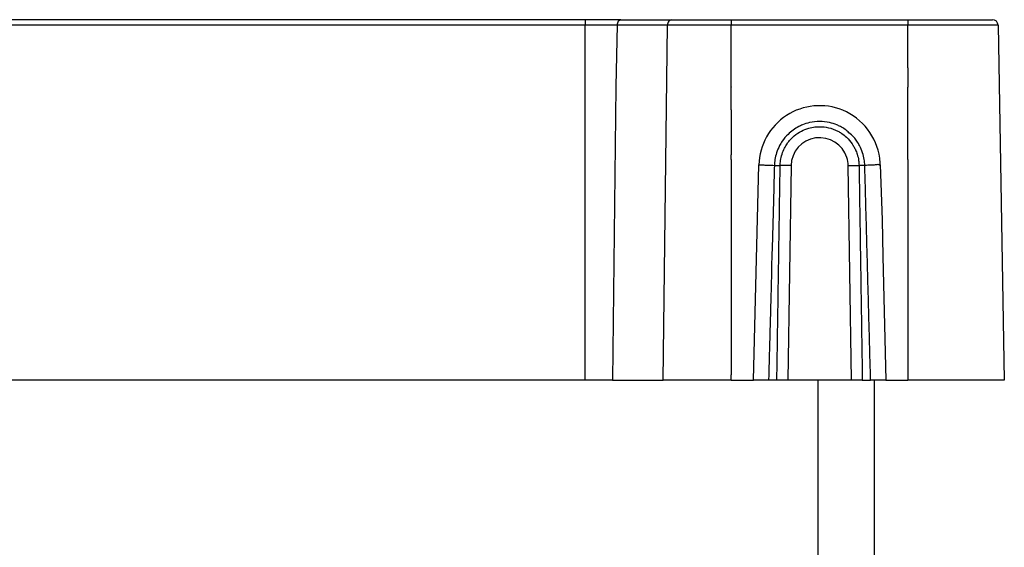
# Model space of a CAD drawing. Header units: millimetres. Extents: x -183 to 9, y -80 to 303.
# Tile 21 of 21: x -79 to 9, y 256 to 303. Entities that reach past the tile are written whole.
import ezdxf

# ---------------------------------------------------------------- set-up
doc = ezdxf.new("R2010")
doc.units = ezdxf.units.MM

# ---------------------------------------------------------------- blocks, each defined once
blk = doc.blocks.new('Blechschraube_ISO14585-ST4_2x16_3__24', base_point=(-3, 289.6))
at = {"color": 1, "linetype": 'Continuous'}
for p, q in [((0, 298.223), (0, 296.55)), ((0, 296.55), (0, 296.5))]:
    blk.add_line(p, q, dxfattribs=at)
blk.add_open_spline([(-2.631, 289.652), (-2.637, 289.651), (-2.653, 289.648), (-2.723, 289.638), (-2.841, 289.621), (-2.947, 289.607), (-3, 289.6)], degree=3, knots=[0, 0, 0, 0, 0.0158019, 0.0503498, 0.2119834, 0.3722652, 0.3722652, 0.3722652, 0.3722652], dxfattribs=at)
blk = doc.blocks.new('Rueckplatte__25', base_point=(-158.317, 294.5))
at = {"color": 1, "linetype": 'Continuous'}
for p, q in [((-28.654, 294.5), (-28.654, 296.5)), ((-15.683, 294.5), (-15.683, 296.5))]:
    blk.add_line(p, q, dxfattribs=at)
blk = doc.blocks.new('Typenschild-S60-PSU-Kopie-L5_0007851-schwarz__26', base_point=(-158.317, 296.5))
at = {"color": 1, "linetype": 'Continuous'}
for p, q in [((-25.949, 296.6), (-25.949, 296.55)), ((-15.683, 296.55), (-15.683, 296.5))]:
    blk.add_line(p, q, dxfattribs=at)
blk = doc.blocks.new('Typenschild-S60-PSU__27', base_point=(-158.317, 296.5))
at = {"color": 1, "linetype": 'Continuous'}
blk.add_line((-15.683, 296.55), (-15.683, 296.5), dxfattribs=at)
blk = doc.blocks.new('Gehaeuseschale-unten-L5_0007876-schwarz__35', base_point=(-171, -19.5))
at = {"color": 1, "linetype": 'Continuous'}
blk.add_line((-8, 270.5), (-8, -19.5), dxfattribs=at)
at = {"color": 7, "linetype": 'Continuous'}
blk.add_line((-3, 270.5), (-3, 252.661), dxfattribs=at)
blk = doc.blocks.new('Gehaeuseschale-unten__36', base_point=(-171, -19.5))
at = {"color": 1, "linetype": 'Continuous'}
blk.add_line((-8, 270.5), (-8, -19.5), dxfattribs=at)
at = {"color": 7, "linetype": 'Continuous'}
blk.add_line((-3, 270.5), (-3, 252.661), dxfattribs=at)
blk = doc.blocks.new('Gehaeuseschale-oben__37', base_point=(-171, -19.5))
at = {"color": 1, "linetype": 'Continuous'}
blk.add_line((-8, 270.5), (-8, -19.5), dxfattribs=at)
at = {"color": 7, "linetype": 'Continuous'}
blk.add_line((-3, 270.5), (-3, 252.661), dxfattribs=at)
blk = doc.blocks.new('Gehaeuseschale-oben-L5_0007875-schwarz__38', base_point=(-171, -19.5))
at = {"color": 1, "linetype": 'Continuous'}
blk.add_line((-8, 270.5), (-8, -19.5), dxfattribs=at)
at = {"color": 7, "linetype": 'Continuous'}
blk.add_line((-3, 270.5), (-3, 252.661), dxfattribs=at)
blk = doc.blocks.new('Verbindungsteil__40', base_point=(-182.559, 270.5))
at = {"color": 7, "linetype": 'Continuous'}
for p, q in [((-28.657, 302.5), (-145.343, 302.5)), ((-25.481, 302.5), (-28.657, 302.5)), ((-25.481, 302.5), (-23.446, 302.5)), ((-23.446, 302.5), (-20.996, 302.5)), ((-20.996, 302.5), (-18.961, 302.5)), ((-18.961, 302.5), (-15.686, 302.5)), ((-15.686, 302.5), (-2.369, 302.5)), ((-2.369, 302.5), (-0.211, 302.5)), ((-0.211, 302.5), (0, 302.5)), ((0, 302.5), (0.509, 302.5)), ((0.509, 302.5), (1.824, 302.5)), ((1.824, 302.5), (3.275, 302.5)), ((3.275, 302.5), (5.309, 302.5)), ((5.309, 302.5), (7.509, 302.5)), ((8.009, 302.009), (8.559, 270.5)), ((-28.657, 270.5), (-145.343, 270.5)), ((-26.223, 270.5), (-28.657, 270.5)), ((-26.223, 270.5), (-22.607, 270.5)), ((-22.607, 270.5), (-21.971, 270.5)), ((-21.971, 270.5), (-21.738, 270.5)), ((-19.569, 270.5), (-21.738, 270.5)), ((-15.686, 270.5), (-19.569, 270.5)), ((-15.686, 270.5), (-13.719, 270.5)), ((-12.375, 270.5), (-13.719, 270.5)), ((-11.638, 270.5), (-12.375, 270.5)), ((-10.669, 270.5), (-11.638, 270.5)), ((-9.455, 270.5), (-10.669, 270.5)), ((-8.68, 270.5), (-9.455, 270.5)), ((-8, 270.5), (-8.68, 270.5)), ((-7.007, 270.5), (-8, 270.5)), ((-6.232, 270.5), (-7.007, 270.5)), ((-5.017, 270.5), (-6.232, 270.5)), ((-4.049, 270.5), (-5.017, 270.5)), ((-4.049, 270.5), (-3.311, 270.5)), ((-1.968, 270.5), (-3.311, 270.5)), ((-1.968, 270.5), (-1.79, 270.5)), ((-1.79, 270.5), (-0.474, 270.5)), ((-0.474, 270.5), (0, 270.5)), ((0.309, 270.5), (0, 270.5)), ((0.949, 270.5), (0.309, 270.5)), ((1.559, 270.5), (0.949, 270.5)), ((2.567, 270.5), (1.559, 270.5)), ((3.142, 270.5), (2.567, 270.5)), ((4.813, 270.5), (3.142, 270.5)), ((6.052, 270.5), (4.813, 270.5)), ((8.559, 270.5), (6.052, 270.5))]:
    blk.add_line(p, q, dxfattribs=at)
at = {"color": 1, "linetype": 'Continuous'}
for p, q in [((-28.657, 302.009), (-145.343, 302.009)), ((-28.657, 302.5), (-28.657, 302.009)), ((-28.657, 296.6), (-28.657, 302.009)), ((-25.834, 302.009), (-28.657, 302.009)), ((-25.834, 302.009), (-25.949, 296.6)), ((-23.093, 302.009), (-25.834, 302.009)), ((-21.349, 302.009), (-23.093, 302.009)), ((-21.738, 270.5), (-21.349, 302.009)), ((-18.607, 302.009), (-21.349, 302.009)), ((-15.686, 302.009), (-18.607, 302.009)), ((-15.686, 302.5), (-15.686, 302.009)), ((-15.686, 296.6), (-15.686, 302.009)), ((-2.869, 302.009), (-15.686, 302.009)), ((-0.564, 302.009), (-2.869, 302.009)), ((0, 302.009), (-0.564, 302.009)), ((0, 302.5), (0, 302.009)), ((0, 298.223), (0, 302.009)), ((1.009, 302.009), (0, 302.009)), ((2.178, 302.009), (1.009, 302.009)), ((2.921, 302.009), (2.178, 302.009)), ((4.131, 302.009), (2.921, 302.009)), ((5.663, 302.009), (4.131, 302.009)), ((8.009, 302.009), (5.663, 302.009)), ((0, 298.223), (0, 296.55)), ((-28.657, 296.55), (-28.657, 296.6)), ((-28.654, 296.5), (-28.657, 296.55)), ((-28.654, 294.5), (-28.654, 296.5)), ((-25.949, 296.55), (-26.223, 270.5)), ((-25.949, 296.6), (-25.949, 296.55)), ((-15.683, 296.55), (-15.686, 296.6)), ((-15.683, 296.55), (-15.683, 296.5)), ((-15.683, 294.5), (-15.683, 296.5)), ((0, 296.55), (0, 296.5)), ((0, 294.5), (0, 296.5)), ((-28.657, 270.5), (-28.654, 294.5)), ((-15.683, 294.5), (-15.686, 290.5)), ((0, 290.5), (0, 294.5)), ((-15.686, 290.107), (-15.686, 290.5)), ((0, 290.107), (0, 290.5)), ((-15.686, 290.107), (-15.686, 280.5)), ((-13.719, 270.5), (-13.227, 289.62)), ((-11.857, 289.57), (-11.345, 289.561)), ((-10.381, 289.553), (-10.669, 270.5)), ((-5.017, 270.5), (-5.306, 289.553)), ((-3.829, 289.57), (-4.341, 289.561)), ((-2.459, 289.62), (-2.3, 284.75)), ((0, 290.107), (0, 270.991)), ((-2.3, 284.75), (-2.221, 281.5)), ((-2.221, 281.5), (-1.968, 270.5)), ((-15.686, 280.5), (-15.686, 270.991)), ((-15.686, 270.5), (-15.686, 270.991)), ((0, 270.991), (0, 270.5))]:
    blk.add_line(p, q, dxfattribs=at)
at = {"color": 7, "linetype": 'Continuous'}
blk.add_arc((7.509, 302), 0.5, 1, 90, dxfattribs=at)
at = {"color": 1, "linetype": 'Continuous'}
for centre, radius, start, end in [((-7.843, 289.486), 5.386, 67.62195, 178.57139), ((-7.843, 289.486), 5.386, 7.72875, 67.62195), ((-7.839, 289.486), 2.543, 17.82404, 178.50066), ((-7.848, 289.514), 2.543, 0.87526, 17.16883), ((-7.843, 289.486), 5.386, 1.42854, 7.72875)]:
    blk.add_arc(centre, radius, start, end, dxfattribs=at)
for points, knots in [([(-25.481, 302.5), (-25.576, 302.462), (-25.791, 302.375), (-25.819, 302.14), (-25.834, 302.009)], [0, 0, 0, 0, 0.2862897, 0.6498394, 0.6498394, 0.6498394, 0.6498394]), ([(-20.996, 302.5), (-21.09, 302.462), (-21.305, 302.375), (-21.333, 302.14), (-21.349, 302.009)], [0, 0, 0, 0, 0.2862897, 0.6498394, 0.6498394, 0.6498394, 0.6498394]), ([(-5.233, 292.465), (-5.344, 292.569), (-5.575, 292.782), (-5.953, 293.002), (-6.409, 293.217), (-7.024, 293.408), (-7.843, 293.502), (-8.662, 293.408), (-9.277, 293.216), (-9.943, 292.905), (-10.585, 292.442), (-11.108, 291.818), (-11.443, 291.262), (-11.671, 290.721), (-11.82, 290.127), (-11.845, 289.747), (-11.857, 289.57)], [0, 0, 0, 0, 0.455454, 0.939787, 1.301822, 1.969741, 2.862048, 3.753897, 4.421725, 4.784398, 5.957263, 6.758224, 7.211949, 7.900463, 8.510629, 9.041244, 9.041244, 9.041244, 9.041244]), ([(-11.345, 289.561), (-11.337, 289.707), (-11.32, 290.048), (-11.195, 290.572), (-10.992, 291.069), (-10.753, 291.469), (-10.47, 291.84), (-10.06, 292.245), (-9.489, 292.626), (-8.859, 292.877), (-8.31, 292.988), (-7.718, 293.024), (-7.02, 292.945), (-6.375, 292.706), (-5.846, 292.397), (-5.393, 292.039), (-5.07, 291.663), (-4.88, 291.375), (-4.84, 291.295), (-4.817, 291.25)], [0, 0, 0, 0, 0.437977, 1.022254, 1.605017, 2.04399, 2.414655, 3.002873, 3.764249, 4.456901, 5.024217, 5.43781, 6.233229, 7.111632, 7.477921, 8.069038, 8.835281, 8.952035, 9.103075, 9.103075, 9.103075, 9.103075]), ([(-3.829, 289.57), (-3.841, 289.746), (-3.866, 290.126), (-4.015, 290.72), (-4.243, 291.263), (-4.518, 291.716), (-4.818, 292.115), (-5.083, 292.338), (-5.233, 292.465)], [0, 0, 0, 0, 0.52715, 1.14137, 1.828345, 2.28352, 2.730018, 3.318269, 3.318269, 3.318269, 3.318269]), ([(-4.817, 291.25), (-4.761, 291.154), (-4.635, 290.936), (-4.482, 290.523), (-4.367, 290.054), (-4.349, 289.714), (-4.341, 289.561)], [0, 0, 0, 0, 0.333418, 0.753633, 1.316869, 1.774373, 1.774373, 1.774373, 1.774373]), ([(-13.227, 289.62), (-13.085, 289.616), (-12.813, 289.609), (-12.449, 289.597), (-12.134, 289.585), (-11.95, 289.575), (-11.857, 289.57)], [0, 0, 0, 0, 0.425927, 0.816968, 1.093852, 1.370737, 1.370737, 1.370737, 1.370737]), ([(-11.857, 289.57), (-11.867, 289.212), (-11.886, 288.497), (-11.915, 287.424), (-11.943, 286.353), (-11.972, 285.283), (-12.001, 284.214), (-12.03, 283.145), (-12.057, 282.072), (-12.09, 281.356), (-12.107, 280.996)], [0, 0, 0, 0, 1.074065, 2.146993, 3.218774, 4.289399, 5.358858, 6.427142, 7.496483, 8.578188, 8.578188, 8.578188, 8.578188]), ([(-11.638, 270.5), (-11.625, 271.296), (-11.601, 272.887), (-11.564, 275.272), (-11.528, 277.657), (-11.491, 280.04), (-11.454, 282.422), (-11.418, 284.803), (-11.382, 287.182), (-11.357, 288.768), (-11.345, 289.561)], [0, 0, 0, 0, 2.387202, 4.773208, 7.158005, 9.541579, 11.923916, 14.305004, 16.684827, 19.063373, 19.063373, 19.063373, 19.063373]), ([(-10.381, 289.553), (-10.487, 289.555), (-10.69, 289.557), (-10.966, 289.56), (-11.181, 289.562), (-11.3, 289.561), (-11.345, 289.561)], [0, 0, 0, 0, 0.3201272, 0.6066502, 0.8290301, 0.9645098, 0.9645098, 0.9645098, 0.9645098]), ([(-5.306, 289.553), (-5.199, 289.555), (-4.997, 289.557), (-4.761, 289.56), (-4.586, 289.561), (-4.467, 289.562), (-4.381, 289.561), (-4.341, 289.561)], [0, 0, 0, 0, 0.3200817, 0.6065982, 0.7056934, 0.845743, 0.9644583, 0.9644583, 0.9644583, 0.9644583]), ([(-4.341, 289.561), (-4.329, 288.768), (-4.305, 287.182), (-4.268, 284.803), (-4.232, 282.422), (-4.195, 280.04), (-4.159, 277.657), (-4.122, 275.272), (-4.085, 272.887), (-4.061, 271.296), (-4.049, 270.5)], [0, 0, 0, 0, 2.378546, 4.75837, 7.139457, 9.521795, 11.905369, 14.290166, 16.676172, 19.063373, 19.063373, 19.063373, 19.063373]), ([(-3, 289.6), (-3.058, 289.6), (-3.15, 289.599), (-3.334, 289.594), (-3.552, 289.584), (-3.737, 289.575), (-3.829, 289.57)], [0, 0, 0, 0, 0.1748734, 0.2757593, 0.5526438, 0.8295284, 0.8295284, 0.8295284, 0.8295284]), ([(-3.311, 270.5), (-3.333, 271.287), (-3.377, 272.864), (-3.442, 275.233), (-3.507, 277.607), (-3.571, 279.988), (-3.636, 282.375), (-3.701, 284.768), (-3.765, 287.167), (-3.808, 288.768), (-3.829, 289.57)], [0, 0, 0, 0, 2.362967, 4.732333, 7.107996, 9.489852, 11.877795, 14.271721, 16.671524, 19.077098, 19.077098, 19.077098, 19.077098]), ([(-2.631, 289.652), (-2.637, 289.651), (-2.653, 289.648), (-2.723, 289.638), (-2.841, 289.621), (-2.947, 289.607), (-3, 289.6)], [0, 0, 0, 0, 0.0158019, 0.0503498, 0.2119834, 0.3722652, 0.3722652, 0.3722652, 0.3722652]), ([(-2.5, 289.588), (-2.522, 289.598), (-2.566, 289.618), (-2.609, 289.64), (-2.631, 289.652)], [0, 0, 0, 0, 0.0712701, 0.145918, 0.145918, 0.145918, 0.145918]), ([(-2.459, 289.62), (-2.461, 289.619), (-2.475, 289.608), (-2.488, 289.598), (-2.5, 289.588)], [0, 0, 0, 0, 0.00645501, 0.05164006, 0.05164006, 0.05164006, 0.05164006]), ([(-12.107, 280.996), (-12.112, 280.56), (-12.122, 279.686), (-12.159, 278.373), (-12.195, 277.057), (-12.231, 275.742), (-12.267, 274.429), (-12.303, 273.117), (-12.339, 271.808), (-12.363, 270.936), (-12.375, 270.5)], [0, 0, 0, 0, 1.305737, 2.622922, 3.940453, 5.256078, 6.569779, 7.881537, 9.191337, 10.499159, 10.499159, 10.499159, 10.499159])]:
    blk.add_open_spline(points, degree=3, knots=knots, dxfattribs=at)
blk = doc.blocks.new('Verbindungsteil-L5_0007877-schwarz__41', base_point=(-182.559, 270.5))
at = {"color": 7, "linetype": 'Continuous'}
for p, q in [((-28.657, 302.5), (-145.343, 302.5)), ((-25.481, 302.5), (-28.657, 302.5)), ((-25.481, 302.5), (-23.446, 302.5)), ((-23.446, 302.5), (-20.996, 302.5)), ((-20.996, 302.5), (-18.961, 302.5)), ((-18.961, 302.5), (-15.686, 302.5)), ((-15.686, 302.5), (-2.369, 302.5)), ((-2.369, 302.5), (-0.211, 302.5)), ((-0.211, 302.5), (0, 302.5)), ((0, 302.5), (0.509, 302.5)), ((0.509, 302.5), (1.824, 302.5)), ((1.824, 302.5), (3.275, 302.5)), ((3.275, 302.5), (5.309, 302.5)), ((5.309, 302.5), (7.509, 302.5)), ((8.009, 302.009), (8.559, 270.5)), ((-28.657, 270.5), (-145.343, 270.5)), ((-26.223, 270.5), (-28.657, 270.5)), ((-26.223, 270.5), (-22.607, 270.5)), ((-22.607, 270.5), (-21.971, 270.5)), ((-21.971, 270.5), (-21.738, 270.5)), ((-19.569, 270.5), (-21.738, 270.5)), ((-15.686, 270.5), (-19.569, 270.5)), ((-15.686, 270.5), (-13.719, 270.5)), ((-12.375, 270.5), (-13.719, 270.5)), ((-11.638, 270.5), (-12.375, 270.5)), ((-10.669, 270.5), (-11.638, 270.5)), ((-9.455, 270.5), (-10.669, 270.5)), ((-8.68, 270.5), (-9.455, 270.5)), ((-8, 270.5), (-8.68, 270.5)), ((-7.007, 270.5), (-8, 270.5)), ((-6.232, 270.5), (-7.007, 270.5)), ((-5.017, 270.5), (-6.232, 270.5)), ((-4.049, 270.5), (-5.017, 270.5)), ((-4.049, 270.5), (-3.311, 270.5)), ((-1.968, 270.5), (-3.311, 270.5)), ((-1.968, 270.5), (-1.79, 270.5)), ((-1.79, 270.5), (-0.474, 270.5)), ((-0.474, 270.5), (0, 270.5)), ((0.309, 270.5), (0, 270.5)), ((0.949, 270.5), (0.309, 270.5)), ((1.559, 270.5), (0.949, 270.5)), ((2.567, 270.5), (1.559, 270.5)), ((3.142, 270.5), (2.567, 270.5)), ((4.813, 270.5), (3.142, 270.5)), ((6.052, 270.5), (4.813, 270.5)), ((8.559, 270.5), (6.052, 270.5))]:
    blk.add_line(p, q, dxfattribs=at)
at = {"color": 1, "linetype": 'Continuous'}
for p, q in [((-28.657, 302.009), (-145.343, 302.009)), ((-28.657, 302.5), (-28.657, 302.009)), ((-28.657, 296.6), (-28.657, 302.009)), ((-25.834, 302.009), (-28.657, 302.009)), ((-25.834, 302.009), (-25.949, 296.6)), ((-23.093, 302.009), (-25.834, 302.009)), ((-21.349, 302.009), (-23.093, 302.009)), ((-21.738, 270.5), (-21.349, 302.009)), ((-18.607, 302.009), (-21.349, 302.009)), ((-15.686, 302.009), (-18.607, 302.009)), ((-15.686, 302.5), (-15.686, 302.009)), ((-15.686, 296.6), (-15.686, 302.009)), ((-2.869, 302.009), (-15.686, 302.009)), ((-0.564, 302.009), (-2.869, 302.009)), ((0, 302.009), (-0.564, 302.009)), ((0, 302.5), (0, 302.009)), ((0, 298.223), (0, 302.009)), ((1.009, 302.009), (0, 302.009)), ((2.178, 302.009), (1.009, 302.009)), ((2.921, 302.009), (2.178, 302.009)), ((4.131, 302.009), (2.921, 302.009)), ((5.663, 302.009), (4.131, 302.009)), ((8.009, 302.009), (5.663, 302.009)), ((0, 298.223), (0, 296.55)), ((-28.657, 296.55), (-28.657, 296.6)), ((-28.654, 296.5), (-28.657, 296.55)), ((-28.654, 294.5), (-28.654, 296.5)), ((-25.949, 296.55), (-26.223, 270.5)), ((-25.949, 296.6), (-25.949, 296.55)), ((-15.683, 296.55), (-15.686, 296.6)), ((-15.683, 296.55), (-15.683, 296.5)), ((-15.683, 294.5), (-15.683, 296.5)), ((0, 296.55), (0, 296.5)), ((0, 294.5), (0, 296.5)), ((-28.657, 270.5), (-28.654, 294.5)), ((-15.683, 294.5), (-15.686, 290.5)), ((0, 290.5), (0, 294.5)), ((-15.686, 290.107), (-15.686, 290.5)), ((0, 290.107), (0, 290.5)), ((-15.686, 290.107), (-15.686, 280.5)), ((-13.719, 270.5), (-13.227, 289.62)), ((-11.857, 289.57), (-11.345, 289.561)), ((-10.381, 289.553), (-10.669, 270.5)), ((-5.017, 270.5), (-5.306, 289.553)), ((-3.829, 289.57), (-4.341, 289.561)), ((-2.459, 289.62), (-2.3, 284.75)), ((0, 290.107), (0, 270.991)), ((-2.3, 284.75), (-2.221, 281.5)), ((-2.221, 281.5), (-1.968, 270.5)), ((-15.686, 280.5), (-15.686, 270.991)), ((-15.686, 270.5), (-15.686, 270.991)), ((0, 270.991), (0, 270.5))]:
    blk.add_line(p, q, dxfattribs=at)
at = {"color": 7, "linetype": 'Continuous'}
blk.add_arc((7.509, 302), 0.5, 1, 90, dxfattribs=at)
at = {"color": 1, "linetype": 'Continuous'}
for centre, radius, start, end in [((-7.843, 289.486), 5.386, 67.62195, 178.57139), ((-7.843, 289.486), 5.386, 7.72875, 67.62195), ((-7.839, 289.486), 2.543, 17.82404, 178.50066), ((-7.848, 289.514), 2.543, 0.87526, 17.16883), ((-7.843, 289.486), 5.386, 1.42854, 7.72875)]:
    blk.add_arc(centre, radius, start, end, dxfattribs=at)
for points, knots in [([(-25.481, 302.5), (-25.576, 302.462), (-25.791, 302.375), (-25.819, 302.14), (-25.834, 302.009)], [0, 0, 0, 0, 0.2862897, 0.6498394, 0.6498394, 0.6498394, 0.6498394]), ([(-20.996, 302.5), (-21.09, 302.462), (-21.305, 302.375), (-21.333, 302.14), (-21.349, 302.009)], [0, 0, 0, 0, 0.2862897, 0.6498394, 0.6498394, 0.6498394, 0.6498394]), ([(-5.233, 292.465), (-5.344, 292.569), (-5.575, 292.782), (-5.953, 293.002), (-6.409, 293.217), (-7.024, 293.408), (-7.843, 293.502), (-8.662, 293.408), (-9.277, 293.216), (-9.943, 292.905), (-10.585, 292.442), (-11.108, 291.818), (-11.443, 291.262), (-11.671, 290.721), (-11.82, 290.127), (-11.845, 289.747), (-11.857, 289.57)], [0, 0, 0, 0, 0.455454, 0.939787, 1.301822, 1.969741, 2.862048, 3.753897, 4.421725, 4.784398, 5.957263, 6.758224, 7.211949, 7.900463, 8.510629, 9.041244, 9.041244, 9.041244, 9.041244]), ([(-11.345, 289.561), (-11.337, 289.707), (-11.32, 290.048), (-11.195, 290.572), (-10.992, 291.069), (-10.753, 291.469), (-10.47, 291.84), (-10.06, 292.245), (-9.489, 292.626), (-8.859, 292.877), (-8.31, 292.988), (-7.718, 293.024), (-7.02, 292.945), (-6.375, 292.706), (-5.846, 292.397), (-5.393, 292.039), (-5.07, 291.663), (-4.88, 291.375), (-4.84, 291.295), (-4.817, 291.25)], [0, 0, 0, 0, 0.437977, 1.022254, 1.605017, 2.04399, 2.414655, 3.002873, 3.764249, 4.456901, 5.024217, 5.43781, 6.233229, 7.111632, 7.477921, 8.069038, 8.835281, 8.952035, 9.103075, 9.103075, 9.103075, 9.103075]), ([(-3.829, 289.57), (-3.841, 289.746), (-3.866, 290.126), (-4.015, 290.72), (-4.243, 291.263), (-4.518, 291.716), (-4.818, 292.115), (-5.083, 292.338), (-5.233, 292.465)], [0, 0, 0, 0, 0.52715, 1.14137, 1.828345, 2.28352, 2.730018, 3.318269, 3.318269, 3.318269, 3.318269]), ([(-4.817, 291.25), (-4.761, 291.154), (-4.635, 290.936), (-4.482, 290.523), (-4.367, 290.054), (-4.349, 289.714), (-4.341, 289.561)], [0, 0, 0, 0, 0.333418, 0.753633, 1.316869, 1.774373, 1.774373, 1.774373, 1.774373]), ([(-13.227, 289.62), (-13.085, 289.616), (-12.813, 289.609), (-12.449, 289.597), (-12.134, 289.585), (-11.95, 289.575), (-11.857, 289.57)], [0, 0, 0, 0, 0.425927, 0.816968, 1.093852, 1.370737, 1.370737, 1.370737, 1.370737]), ([(-11.857, 289.57), (-11.867, 289.212), (-11.886, 288.497), (-11.915, 287.424), (-11.943, 286.353), (-11.972, 285.283), (-12.001, 284.214), (-12.03, 283.145), (-12.057, 282.072), (-12.09, 281.356), (-12.107, 280.996)], [0, 0, 0, 0, 1.074065, 2.146993, 3.218774, 4.289399, 5.358858, 6.427142, 7.496483, 8.578188, 8.578188, 8.578188, 8.578188]), ([(-11.638, 270.5), (-11.625, 271.296), (-11.601, 272.887), (-11.564, 275.272), (-11.528, 277.657), (-11.491, 280.04), (-11.454, 282.422), (-11.418, 284.803), (-11.382, 287.182), (-11.357, 288.768), (-11.345, 289.561)], [0, 0, 0, 0, 2.387202, 4.773208, 7.158005, 9.541579, 11.923916, 14.305004, 16.684827, 19.063373, 19.063373, 19.063373, 19.063373]), ([(-10.381, 289.553), (-10.487, 289.555), (-10.69, 289.557), (-10.966, 289.56), (-11.181, 289.562), (-11.3, 289.561), (-11.345, 289.561)], [0, 0, 0, 0, 0.3201272, 0.6066502, 0.8290301, 0.9645098, 0.9645098, 0.9645098, 0.9645098]), ([(-5.306, 289.553), (-5.199, 289.555), (-4.997, 289.557), (-4.761, 289.56), (-4.586, 289.561), (-4.467, 289.562), (-4.381, 289.561), (-4.341, 289.561)], [0, 0, 0, 0, 0.3200817, 0.6065982, 0.7056934, 0.845743, 0.9644583, 0.9644583, 0.9644583, 0.9644583]), ([(-4.341, 289.561), (-4.329, 288.768), (-4.305, 287.182), (-4.268, 284.803), (-4.232, 282.422), (-4.195, 280.04), (-4.159, 277.657), (-4.122, 275.272), (-4.085, 272.887), (-4.061, 271.296), (-4.049, 270.5)], [0, 0, 0, 0, 2.378546, 4.75837, 7.139457, 9.521795, 11.905369, 14.290166, 16.676172, 19.063373, 19.063373, 19.063373, 19.063373]), ([(-3, 289.6), (-3.058, 289.6), (-3.15, 289.599), (-3.334, 289.594), (-3.552, 289.584), (-3.737, 289.575), (-3.829, 289.57)], [0, 0, 0, 0, 0.1748734, 0.2757593, 0.5526438, 0.8295284, 0.8295284, 0.8295284, 0.8295284]), ([(-3.311, 270.5), (-3.333, 271.287), (-3.377, 272.864), (-3.442, 275.233), (-3.507, 277.607), (-3.571, 279.988), (-3.636, 282.375), (-3.701, 284.768), (-3.765, 287.167), (-3.808, 288.768), (-3.829, 289.57)], [0, 0, 0, 0, 2.362967, 4.732333, 7.107996, 9.489852, 11.877795, 14.271721, 16.671524, 19.077098, 19.077098, 19.077098, 19.077098]), ([(-2.631, 289.652), (-2.637, 289.651), (-2.653, 289.648), (-2.723, 289.638), (-2.841, 289.621), (-2.947, 289.607), (-3, 289.6)], [0, 0, 0, 0, 0.0158019, 0.0503498, 0.2119834, 0.3722652, 0.3722652, 0.3722652, 0.3722652]), ([(-2.5, 289.588), (-2.522, 289.598), (-2.566, 289.618), (-2.609, 289.64), (-2.631, 289.652)], [0, 0, 0, 0, 0.0712701, 0.145918, 0.145918, 0.145918, 0.145918]), ([(-2.459, 289.62), (-2.461, 289.619), (-2.475, 289.608), (-2.488, 289.598), (-2.5, 289.588)], [0, 0, 0, 0, 0.00645501, 0.05164006, 0.05164006, 0.05164006, 0.05164006]), ([(-12.107, 280.996), (-12.112, 280.56), (-12.122, 279.686), (-12.159, 278.373), (-12.195, 277.057), (-12.231, 275.742), (-12.267, 274.429), (-12.303, 273.117), (-12.339, 271.808), (-12.363, 270.936), (-12.375, 270.5)], [0, 0, 0, 0, 1.305737, 2.622922, 3.940453, 5.256078, 6.569779, 7.881537, 9.191337, 10.499159, 10.499159, 10.499159, 10.499159])]:
    blk.add_open_spline(points, degree=3, knots=knots, dxfattribs=at)
blk = doc.blocks.new('Netzteil-S60__42', base_point=(-182.559, -80.5))
for name, p in [('Verbindungsteil__40', (-182.559, 270.5)), ('Verbindungsteil-L5_0007877-schwarz__41', (-182.559, 270.5)), ('Blechschraube_ISO14585-ST4_2x16_3__24', (-3, 289.6)), ('Typenschild-S60-PSU-Kopie-L5_0007851-schwarz__26', (-158.317, 296.5)), ('Typenschild-S60-PSU__27', (-158.317, 296.5)), ('Rueckplatte__25', (-158.317, 294.5)), ('Gehaeuseschale-unten-L5_0007876-schwarz__35', (-171, -19.5)), ('Gehaeuseschale-unten__36', (-171, -19.5)), ('Gehaeuseschale-oben__37', (-171, -19.5)), ('Gehaeuseschale-oben-L5_0007875-schwarz__38', (-171, -19.5))]:
    blk.add_blockref(name, p)
blk = doc.blocks.new('AllgA', base_point=(-87, 111))
blk.add_blockref('Netzteil-S60__42', (-182.559, -80.5))

msp = doc.modelspace()

# ---------------------------------------------------------------- block references
msp.add_blockref('AllgA', (-87, 111))

doc.saveas('drawing.dxf')
